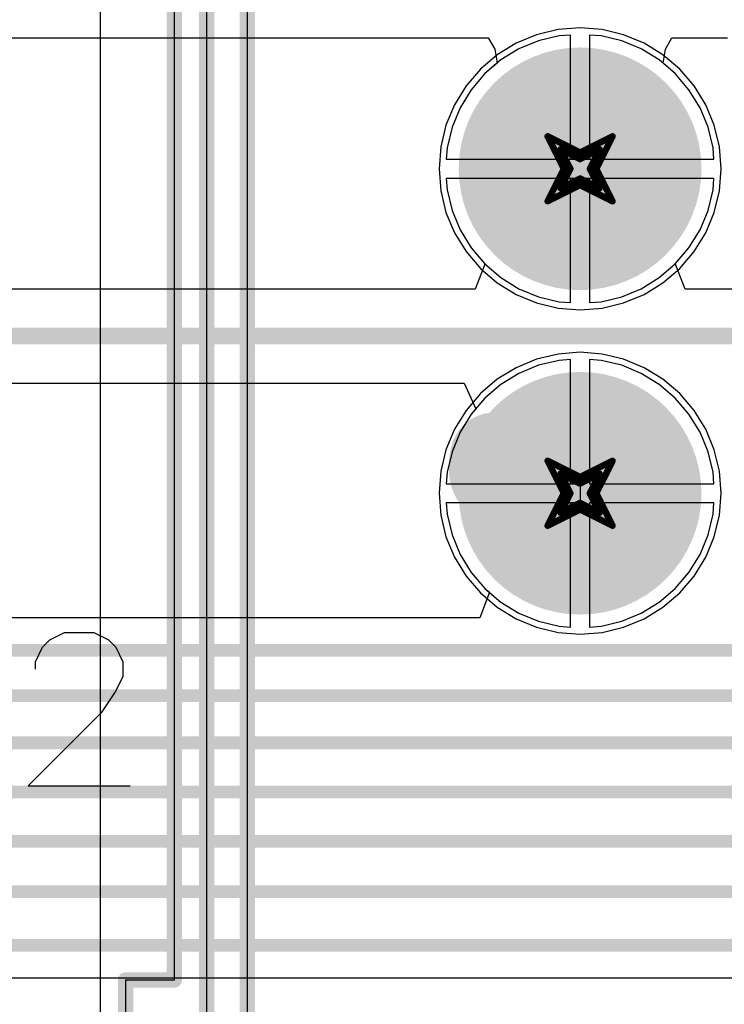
# Model space of a CAD drawing. Header units: millimetres. Extents: x 138 to 555, y 26 to 334.
# Tile 54 of 256: x 338.52 to 344.03, y 69.66 to 77.37. Entities that reach past the tile are written whole.
import ezdxf

# ---------------------------------------------------------------- set-up
doc = ezdxf.new("R2010")
doc.units = ezdxf.units.MM
for name, color, linetype in [('BottomLayer', 5, 'Continuous'), ('BottomSolder', 6, 'Continuous'), ('DrillDrawing', 1, 'Continuous'), ('Mechanical20', 56, 'Continuous'), ('Mechanical27', 56, 'Continuous'), ('MidLayer1', 16, 'Continuous'), ('MidLayer2', 76, 'Continuous'), ('MidLayer3', 90, 'Continuous'), ('MidLayer4', 156, 'Continuous'), ('MultiLayer', 9, 'Continuous'), ('PadHoleLayer', 156, 'Continuous'), ('TopLayer', 1, 'Continuous'), ('TopOverlay', 2, 'Continuous'), ('TopSolder', 216, 'Continuous')]:
    doc.layers.add(name, color=color, linetype=linetype)

# ---------------------------------------------------------------- blocks, each defined once
blk = doc.blocks.new('CON_SAMTEC_TST_117_01_T_D_519')
at = {"layer": 'BottomLayer', "const_width": 0.9}
for points in [[(-20.77, 1.27, 1), (-19.87, 1.27, 1)], [(-18.23, 1.27, 1), (-17.33, 1.27, 1)]]:
    blk.add_lwpolyline(points, format="xyb", close=True, dxfattribs=at)
at = {"layer": 'BottomSolder', "const_width": 0.95}
for points in [[(-20.795, 1.27, 1), (-19.845, 1.27, 1)], [(-18.255, 1.27, 1), (-17.305, 1.27, 1)]]:
    blk.add_lwpolyline(points, format="xyb", close=True, dxfattribs=at)
at = {"layer": 'Mechanical20', "const_width": 0.01}
blk.add_lwpolyline([(-25.4, 5.025), (25.6, 5.025)], dxfattribs=at)
at = {"layer": 'Mechanical27', "const_width": 0.01}
for points in [[(-25.4, 4.826), (-24.13, 4.826)], [(-24.13, 4.826), (-24.13, 4.445)], [(-24.13, 4.445), (-0.9525, 4.445)], [(-25.146, 4.191), (25.146, 4.191)], [(-24.8285, 3.8735), (24.8285, 3.8735)]]:
    blk.add_lwpolyline(points, dxfattribs=at)
at = {"layer": 'Mechanical27', "const_width": 0.005}
for points in [[(-24.1325, 4.826, 1), (-24.1275, 4.826, 1)], [(-24.1325, 4.826, 1), (-24.1275, 4.826, 1)], [(-24.1325, 4.445, 1), (-24.1275, 4.445, 1)], [(-24.1325, 4.445, 1), (-24.1275, 4.445, 1)]]:
    blk.add_lwpolyline(points, format="xyb", close=True, dxfattribs=at)
at = {"layer": 'MidLayer1', "const_width": 0.9}
for points in [[(-20.77, 1.27, 1), (-19.87, 1.27, 1)], [(-18.23, 1.27, 1), (-17.33, 1.27, 1)]]:
    blk.add_lwpolyline(points, format="xyb", close=True, dxfattribs=at)
at = {"layer": 'MidLayer2', "const_width": 0.9}
for points in [[(-20.77, 1.27, 1), (-19.87, 1.27, 1)], [(-18.23, 1.27, 1), (-17.33, 1.27, 1)]]:
    blk.add_lwpolyline(points, format="xyb", close=True, dxfattribs=at)
at = {"layer": 'MidLayer3', "const_width": 0.9}
for points in [[(-20.77, 1.27, 1), (-19.87, 1.27, 1)], [(-18.23, 1.27, 1), (-17.33, 1.27, 1)]]:
    blk.add_lwpolyline(points, format="xyb", close=True, dxfattribs=at)
at = {"layer": 'MidLayer4', "const_width": 0.9}
for points in [[(-20.77, 1.27, 1), (-19.87, 1.27, 1)], [(-18.23, 1.27, 1), (-17.33, 1.27, 1)]]:
    blk.add_lwpolyline(points, format="xyb", close=True, dxfattribs=at)
at = {"layer": 'MultiLayer', "const_width": 0.9}
for points in [[(-20.77, 1.27, 1), (-19.87, 1.27, 1)], [(-18.23, 1.27, 1), (-17.33, 1.27, 1)]]:
    blk.add_lwpolyline(points, format="xyb", close=True, dxfattribs=at)
at = {"layer": 'PadHoleLayer', "const_width": 0.55}
for points in [[(-20.595, 1.27, 1), (-20.045, 1.27, 1)], [(-18.055, 1.27, 1), (-17.505, 1.27, 1)]]:
    blk.add_lwpolyline(points, format="xyb", close=True, dxfattribs=at)
at = {"layer": 'TopLayer', "const_width": 0.9}
for points in [[(-20.77, 1.27, 1), (-19.87, 1.27, 1)], [(-18.23, 1.27, 1), (-17.33, 1.27, 1)]]:
    blk.add_lwpolyline(points, format="xyb", close=True, dxfattribs=at)
at = {"layer": 'TopOverlay', "const_width": 0.12}
for points in [[(-25.4, 4.826), (-24.13, 4.826)], [(-24.13, 4.826), (-24.13, 4.445)], [(-24.13, 4.445), (-0.9525, 4.445)], [(-25.146, 4.191), (25.146, 4.191)], [(-24.8285, 3.8735), (24.8285, 3.8735)]]:
    blk.add_lwpolyline(points, dxfattribs=at)
at = {"layer": 'TopOverlay', "const_width": 0.06}
for points in [[(-24.16, 4.826, 1), (-24.1, 4.826, 1)], [(-24.16, 4.826, 1), (-24.1, 4.826, 1)], [(-24.16, 4.445, 1), (-24.1, 4.445, 1)], [(-24.16, 4.445, 1), (-24.1, 4.445, 1)]]:
    blk.add_lwpolyline(points, format="xyb", close=True, dxfattribs=at)
at = {"layer": 'TopSolder', "const_width": 0.95}
for points in [[(-20.795, 1.27, 1), (-19.845, 1.27, 1)], [(-18.255, 1.27, 1), (-17.305, 1.27, 1)]]:
    blk.add_lwpolyline(points, format="xyb", close=True, dxfattribs=at)
at = {"layer": 'Mechanical27'}
blk.add_text('2', height=1.5, dxfattribs=at).set_placement((-20.675, 0.775))

msp = doc.modelspace()

# ---------------------------------------------------------------- linework, layer by layer
at = {"layer": 'BottomLayer'}
for p, q in [((342.7357, 77.2427), (342.575, 77.2041)), ((342.8254, 77.2497), (342.7357, 77.2427)), ((342.8254, 76.2774), (342.8254, 77.2497)), ((343.0652, 77.2427), (342.9754, 77.2497)), ((342.9754, 77.2497), (342.9754, 76.2774)), ((343.2259, 77.2041), (343.0652, 77.2427)), ((342.575, 77.2041), (342.4223, 77.1408)), ((343.3786, 77.1408), (343.2259, 77.2041)), ((342.4223, 77.1408), (342.2814, 77.0545)), ((343.5195, 77.0545), (343.3786, 77.1408)), ((342.2814, 77.0545), (342.1557, 76.9471)), ((343.6452, 76.9471), (343.5195, 77.0545)), ((342.1557, 76.9471), (342.0484, 76.8215)), ((343.7525, 76.8215), (343.6452, 76.9471)), ((342.0484, 76.8215), (341.962, 76.6806)), ((343.8389, 76.6806), (343.7525, 76.8215)), ((341.962, 76.6806), (341.8988, 76.5279)), ((343.9022, 76.5279), (343.8389, 76.6806)), ((341.8988, 76.5279), (341.8602, 76.3672)), ((343.9407, 76.3672), (343.9022, 76.5279)), ((341.8602, 76.3672), (341.8531, 76.2774)), ((343.9478, 76.2774), (343.9407, 76.3672)), ((341.8531, 76.2774), (342.8254, 76.2774)), ((342.9754, 76.2774), (343.9478, 76.2774)), ((342.8254, 76.1274), (341.8531, 76.1274)), ((341.8531, 76.1274), (341.8602, 76.0376)), ((342.8254, 75.155), (342.8254, 76.1274)), ((343.9478, 76.1274), (342.9754, 76.1274)), ((342.9754, 76.1274), (342.9754, 75.155)), ((343.9407, 76.0376), (343.9478, 76.1274)), ((341.8602, 76.0376), (341.8988, 75.8769)), ((343.9022, 75.8769), (343.9407, 76.0376)), ((341.8988, 75.8769), (341.962, 75.7242)), ((343.8389, 75.7242), (343.9022, 75.8769)), ((341.962, 75.7242), (342.0484, 75.5833)), ((343.7525, 75.5833), (343.8389, 75.7242)), ((342.0484, 75.5833), (342.1557, 75.4576)), ((343.6452, 75.4576), (343.7525, 75.5833)), ((342.1557, 75.4576), (342.2814, 75.3503)), ((343.5195, 75.3503), (343.6452, 75.4576)), ((342.2814, 75.3503), (342.4223, 75.2639)), ((343.3786, 75.2639), (343.5195, 75.3503)), ((342.4223, 75.2639), (342.575, 75.2007)), ((343.2259, 75.2007), (343.3786, 75.2639)), ((342.575, 75.2007), (342.7357, 75.1621)), ((342.7357, 75.1621), (342.8254, 75.155)), ((342.9754, 75.155), (343.0652, 75.1621)), ((343.0652, 75.1621), (343.2259, 75.2007)), ((342.7357, 74.7027), (342.575, 74.6641)), ((342.8254, 74.7097), (342.7357, 74.7027)), ((342.8254, 73.7374), (342.8254, 74.7097)), ((343.0652, 74.7027), (342.9754, 74.7097)), ((342.9754, 74.7097), (342.9754, 73.7374)), ((343.2259, 74.6641), (343.0652, 74.7027)), ((342.575, 74.6641), (342.4223, 74.6008)), ((343.3786, 74.6008), (343.2259, 74.6641)), ((342.4223, 74.6008), (342.2814, 74.5145)), ((343.5195, 74.5145), (343.3786, 74.6008)), ((342.2814, 74.5145), (342.1557, 74.4071)), ((343.6452, 74.4071), (343.5195, 74.5145)), ((342.1557, 74.4071), (342.0484, 74.2815)), ((343.7525, 74.2815), (343.6452, 74.4071)), ((342.0484, 74.2815), (341.962, 74.1406)), ((343.8389, 74.1406), (343.7525, 74.2815)), ((341.962, 74.1406), (341.8988, 73.9879)), ((343.9022, 73.9879), (343.8389, 74.1406)), ((341.8988, 73.9879), (341.8602, 73.8272)), ((343.9407, 73.8272), (343.9022, 73.9879)), ((341.8602, 73.8272), (341.8531, 73.7374)), ((343.9478, 73.7374), (343.9407, 73.8272)), ((341.8531, 73.7374), (342.8254, 73.7374)), ((342.9754, 73.7374), (343.9478, 73.7374)), ((342.8254, 73.5874), (341.8531, 73.5874)), ((341.8531, 73.5874), (341.8602, 73.4976)), ((342.8254, 72.615), (342.8254, 73.5874)), ((343.9478, 73.5874), (342.9754, 73.5874)), ((342.9754, 73.5874), (342.9754, 72.615)), ((343.9407, 73.4976), (343.9478, 73.5874)), ((341.8602, 73.4976), (341.8988, 73.3369)), ((343.9022, 73.3369), (343.9407, 73.4976)), ((341.8988, 73.3369), (341.962, 73.1842)), ((343.8389, 73.1842), (343.9022, 73.3369)), ((341.962, 73.1842), (342.0484, 73.0433)), ((343.7525, 73.0433), (343.8389, 73.1842)), ((342.0484, 73.0433), (342.1557, 72.9176)), ((343.6452, 72.9176), (343.7525, 73.0433)), ((342.1557, 72.9176), (342.2814, 72.8103)), ((343.5195, 72.8103), (343.6452, 72.9176)), ((342.2814, 72.8103), (342.4223, 72.7239)), ((343.3786, 72.7239), (343.5195, 72.8103)), ((342.4223, 72.7239), (342.575, 72.6607)), ((343.2259, 72.6607), (343.3786, 72.7239)), ((342.575, 72.6607), (342.7357, 72.6221)), ((342.7357, 72.6221), (342.8254, 72.615)), ((342.9754, 72.615), (343.0652, 72.6221)), ((343.0652, 72.6221), (343.2259, 72.6607))]:
    msp.add_line(p, q, dxfattribs=at)
at = {"layer": 'DrillDrawing', "const_width": 0.0508}
for points in [[(342.6465, 76.4564), (342.9005, 76.3294)], [(342.6465, 76.4564), (342.7735, 76.2024)], [(342.9005, 76.3294), (343.1545, 76.4564)], [(343.0275, 76.2024), (343.1545, 76.4564)], [(342.7481, 76.3548), (342.9005, 76.2786)], [(342.7481, 76.3548), (342.8243, 76.2024)], [(342.9005, 76.2786), (343.0529, 76.3548)], [(342.9767, 76.2024), (343.0529, 76.3548)], [(342.6465, 75.9484), (342.7735, 76.2024)], [(342.7481, 76.05), (342.8243, 76.2024)], [(342.9767, 76.2024), (343.0529, 76.05)], [(343.0275, 76.2024), (343.1545, 75.9484)], [(342.6465, 75.9484), (342.9005, 76.0754)], [(342.7481, 76.05), (342.9005, 76.1262)], [(342.9005, 76.1262), (343.0529, 76.05)], [(342.9005, 76.0754), (343.1545, 75.9484)], [(342.6465, 73.9164), (342.9005, 73.7894)], [(342.6465, 73.9164), (342.7735, 73.6624)], [(342.9005, 73.7894), (343.1545, 73.9164)], [(343.0275, 73.6624), (343.1545, 73.9164)], [(342.7481, 73.8148), (342.9005, 73.7386)], [(342.7481, 73.8148), (342.8243, 73.6624)], [(342.9005, 73.7386), (343.0529, 73.8148)], [(342.9767, 73.6624), (343.0529, 73.8148)], [(342.6465, 73.4084), (342.7735, 73.6624)], [(342.7481, 73.51), (342.8243, 73.6624)], [(342.9767, 73.6624), (343.0529, 73.51)], [(343.0275, 73.6624), (343.1545, 73.4084)], [(342.7481, 73.51), (342.9005, 73.5862)], [(342.9005, 73.5862), (343.0529, 73.51)], [(342.6465, 73.4084), (342.9005, 73.5354)], [(342.9005, 73.5354), (343.1545, 73.4084)]]:
    msp.add_lwpolyline(points, dxfattribs=at)
at = {"layer": 'DrillDrawing', "const_width": 0.0254}
for points in [[(342.6338, 76.4564, 1), (342.6592, 76.4564, 1)], [(342.6338, 76.4564, 1), (342.6592, 76.4564, 1)], [(343.1418, 76.4564, 1), (343.1672, 76.4564, 1)], [(343.1418, 76.4564, 1), (343.1672, 76.4564, 1)], [(342.7354, 76.3548, 1), (342.7608, 76.3548, 1)], [(342.7354, 76.3548, 1), (342.7608, 76.3548, 1)], [(342.8878, 76.3294, 1), (342.9132, 76.3294, 1)], [(342.8878, 76.3294, 1), (342.9132, 76.3294, 1)], [(343.0402, 76.3548, 1), (343.0656, 76.3548, 1)], [(343.0402, 76.3548, 1), (343.0656, 76.3548, 1)], [(342.8878, 76.2786, 1), (342.9132, 76.2786, 1)], [(342.8878, 76.2786, 1), (342.9132, 76.2786, 1)], [(342.7608, 76.2024, 1), (342.7862, 76.2024, 1)], [(342.7608, 76.2024, 1), (342.7862, 76.2024, 1)], [(342.8116, 76.2024, 1), (342.837, 76.2024, 1)], [(342.8116, 76.2024, 1), (342.837, 76.2024, 1)], [(342.964, 76.2024, 1), (342.9894, 76.2024, 1)], [(342.964, 76.2024, 1), (342.9894, 76.2024, 1)], [(343.0148, 76.2024, 1), (343.0402, 76.2024, 1)], [(343.0148, 76.2024, 1), (343.0402, 76.2024, 1)], [(342.7354, 76.05, 1), (342.7608, 76.05, 1)], [(342.7354, 76.05, 1), (342.7608, 76.05, 1)], [(342.8878, 76.1262, 1), (342.9132, 76.1262, 1)], [(342.8878, 76.1262, 1), (342.9132, 76.1262, 1)], [(342.8878, 76.0754, 1), (342.9132, 76.0754, 1)], [(342.8878, 76.0754, 1), (342.9132, 76.0754, 1)], [(343.0402, 76.05, 1), (343.0656, 76.05, 1)], [(343.0402, 76.05, 1), (343.0656, 76.05, 1)], [(342.6338, 75.9484, 1), (342.6592, 75.9484, 1)], [(342.6338, 75.9484, 1), (342.6592, 75.9484, 1)], [(343.1418, 75.9484, 1), (343.1672, 75.9484, 1)], [(343.1418, 75.9484, 1), (343.1672, 75.9484, 1)], [(342.6338, 73.9164, 1), (342.6592, 73.9164, 1)], [(342.6338, 73.9164, 1), (342.6592, 73.9164, 1)], [(343.1418, 73.9164, 1), (343.1672, 73.9164, 1)], [(343.1418, 73.9164, 1), (343.1672, 73.9164, 1)], [(342.7354, 73.8148, 1), (342.7608, 73.8148, 1)], [(342.7354, 73.8148, 1), (342.7608, 73.8148, 1)], [(343.0402, 73.8148, 1), (343.0656, 73.8148, 1)], [(343.0402, 73.8148, 1), (343.0656, 73.8148, 1)], [(342.8878, 73.7894, 1), (342.9132, 73.7894, 1)], [(342.8878, 73.7894, 1), (342.9132, 73.7894, 1)], [(342.8878, 73.7386, 1), (342.9132, 73.7386, 1)], [(342.8878, 73.7386, 1), (342.9132, 73.7386, 1)], [(342.7608, 73.6624, 1), (342.7862, 73.6624, 1)], [(342.7608, 73.6624, 1), (342.7862, 73.6624, 1)], [(342.8116, 73.6624, 1), (342.837, 73.6624, 1)], [(342.8116, 73.6624, 1), (342.837, 73.6624, 1)], [(342.964, 73.6624, 1), (342.9894, 73.6624, 1)], [(342.964, 73.6624, 1), (342.9894, 73.6624, 1)], [(343.0148, 73.6624, 1), (343.0402, 73.6624, 1)], [(343.0148, 73.6624, 1), (343.0402, 73.6624, 1)], [(342.8878, 73.5862, 1), (342.9132, 73.5862, 1)], [(342.8878, 73.5862, 1), (342.9132, 73.5862, 1)], [(342.7354, 73.51, 1), (342.7608, 73.51, 1)], [(342.7354, 73.51, 1), (342.7608, 73.51, 1)], [(342.8878, 73.5354, 1), (342.9132, 73.5354, 1)], [(342.8878, 73.5354, 1), (342.9132, 73.5354, 1)], [(343.0402, 73.51, 1), (343.0656, 73.51, 1)], [(343.0402, 73.51, 1), (343.0656, 73.51, 1)], [(342.6338, 73.4084, 1), (342.6592, 73.4084, 1)], [(342.6338, 73.4084, 1), (342.6592, 73.4084, 1)], [(343.1418, 73.4084, 1), (343.1672, 73.4084, 1)], [(343.1418, 73.4084, 1), (343.1672, 73.4084, 1)]]:
    msp.add_lwpolyline(points, format="xyb", close=True, dxfattribs=at)
at = {"layer": 'MidLayer1'}
for p, q in [((342.5595, 77.2518), (342.3995, 77.1855)), ((342.7278, 77.2922), (342.5595, 77.2518)), ((342.9005, 77.3058), (342.7278, 77.2922)), ((343.0731, 77.2922), (342.9005, 77.3058)), ((343.2414, 77.2518), (343.0731, 77.2922)), ((343.4014, 77.1855), (343.2414, 77.2518)), ((342.3995, 77.1855), (342.2519, 77.0951)), ((343.549, 77.0951), (343.4014, 77.1855)), ((342.2519, 77.0951), (342.1202, 76.9826)), ((343.6807, 76.9826), (343.549, 77.0951)), ((342.1202, 76.9826), (342.0078, 76.851)), ((343.7931, 76.851), (343.6807, 76.9826)), ((342.0078, 76.851), (341.9173, 76.7033)), ((343.8836, 76.7033), (343.7931, 76.851)), ((341.9173, 76.7033), (341.8511, 76.5434)), ((343.9499, 76.5434), (343.8836, 76.7033)), ((341.8511, 76.5434), (341.8106, 76.375)), ((343.9903, 76.375), (343.9499, 76.5434)), ((341.8106, 76.375), (341.7971, 76.2024)), ((344.0039, 76.2024), (343.9903, 76.375)), ((341.7971, 76.2024), (341.8106, 76.0298)), ((343.9903, 76.0298), (344.0039, 76.2024)), ((341.8106, 76.0298), (341.8511, 75.8614)), ((343.9499, 75.8614), (343.9903, 76.0298)), ((341.8511, 75.8614), (341.9173, 75.7015)), ((343.8836, 75.7015), (343.9499, 75.8614)), ((341.9173, 75.7015), (342.0078, 75.5538)), ((343.7931, 75.5538), (343.8836, 75.7015)), ((342.0078, 75.5538), (342.1202, 75.4222)), ((343.6807, 75.4222), (343.7931, 75.5538)), ((342.1202, 75.4222), (342.2519, 75.3097)), ((343.549, 75.3097), (343.6807, 75.4222)), ((342.2519, 75.3097), (342.3995, 75.2193)), ((343.4014, 75.2193), (343.549, 75.3097)), ((342.3995, 75.2193), (342.5595, 75.153)), ((342.5595, 75.153), (342.7278, 75.1126)), ((343.0731, 75.1126), (343.2414, 75.153)), ((343.2414, 75.153), (343.4014, 75.2193)), ((342.7278, 75.1126), (342.9005, 75.099)), ((342.9005, 75.099), (343.0731, 75.1126)), ((342.9005, 74.7658), (342.7278, 74.7522)), ((343.0731, 74.7522), (342.9005, 74.7658)), ((342.5595, 74.7118), (342.3995, 74.6455)), ((342.7278, 74.7522), (342.5595, 74.7118)), ((343.2414, 74.7118), (343.0731, 74.7522)), ((343.4014, 74.6455), (343.2414, 74.7118)), ((342.3995, 74.6455), (342.2519, 74.5551)), ((343.549, 74.5551), (343.4014, 74.6455)), ((342.2519, 74.5551), (342.1202, 74.4426)), ((343.6807, 74.4426), (343.549, 74.5551)), ((342.1202, 74.4426), (342.0078, 74.311)), ((343.7931, 74.311), (343.6807, 74.4426)), ((342.0078, 74.311), (341.9173, 74.1633)), ((343.8836, 74.1633), (343.7931, 74.311)), ((341.9173, 74.1633), (341.8511, 74.0034)), ((343.9499, 74.0034), (343.8836, 74.1633)), ((341.8511, 74.0034), (341.8106, 73.835)), ((343.9903, 73.835), (343.9499, 74.0034)), ((341.8106, 73.835), (341.7971, 73.6624)), ((344.0039, 73.6624), (343.9903, 73.835)), ((341.7971, 73.6624), (341.8106, 73.4898)), ((343.9903, 73.4898), (344.0039, 73.6624)), ((341.8106, 73.4898), (341.8511, 73.3214)), ((343.9499, 73.3214), (343.9903, 73.4898)), ((341.8511, 73.3214), (341.9173, 73.1615)), ((343.8836, 73.1615), (343.9499, 73.3214)), ((341.9173, 73.1615), (342.0078, 73.0138)), ((343.7931, 73.0138), (343.8836, 73.1615)), ((342.0078, 73.0138), (342.1202, 72.8822)), ((343.6807, 72.8822), (343.7931, 73.0138)), ((342.1202, 72.8822), (342.2519, 72.7697)), ((343.549, 72.7697), (343.6807, 72.8822)), ((342.2519, 72.7697), (342.3995, 72.6793)), ((343.4014, 72.6793), (343.549, 72.7697)), ((342.3995, 72.6793), (342.5595, 72.613)), ((342.5595, 72.613), (342.7278, 72.5726)), ((343.0731, 72.5726), (343.2414, 72.613)), ((343.2414, 72.613), (343.4014, 72.6793)), ((342.7278, 72.5726), (342.9005, 72.559)), ((342.9005, 72.559), (343.0731, 72.5726))]:
    msp.add_line(p, q, dxfattribs=at)
at = {"layer": 'MidLayer2'}
for p, q in [((342.7357, 77.2427), (342.575, 77.2041)), ((342.8254, 77.2497), (342.7357, 77.2427)), ((342.8254, 76.2774), (342.8254, 77.2497)), ((343.0652, 77.2427), (342.9754, 77.2497)), ((342.9754, 77.2497), (342.9754, 76.2774)), ((343.2259, 77.2041), (343.0652, 77.2427)), ((342.575, 77.2041), (342.4223, 77.1408)), ((343.3786, 77.1408), (343.2259, 77.2041)), ((342.4223, 77.1408), (342.2814, 77.0545)), ((343.5195, 77.0545), (343.3786, 77.1408)), ((342.2814, 77.0545), (342.1557, 76.9471)), ((343.6452, 76.9471), (343.5195, 77.0545)), ((342.1557, 76.9471), (342.0484, 76.8215)), ((343.7525, 76.8215), (343.6452, 76.9471)), ((342.0484, 76.8215), (341.962, 76.6806)), ((343.8389, 76.6806), (343.7525, 76.8215)), ((341.962, 76.6806), (341.8988, 76.5279)), ((343.9022, 76.5279), (343.8389, 76.6806)), ((341.8988, 76.5279), (341.8602, 76.3672)), ((343.9407, 76.3672), (343.9022, 76.5279)), ((341.8602, 76.3672), (341.8531, 76.2774)), ((343.9478, 76.2774), (343.9407, 76.3672)), ((341.8531, 76.2774), (342.8254, 76.2774)), ((342.9754, 76.2774), (343.9478, 76.2774)), ((342.8254, 76.1274), (341.8531, 76.1274)), ((341.8531, 76.1274), (341.8602, 76.0376)), ((342.8254, 75.155), (342.8254, 76.1274)), ((343.9478, 76.1274), (342.9754, 76.1274)), ((342.9754, 76.1274), (342.9754, 75.155)), ((343.9407, 76.0376), (343.9478, 76.1274)), ((341.8602, 76.0376), (341.8988, 75.8769)), ((343.9022, 75.8769), (343.9407, 76.0376)), ((341.8988, 75.8769), (341.962, 75.7242)), ((343.8389, 75.7242), (343.9022, 75.8769)), ((341.962, 75.7242), (342.0484, 75.5833)), ((343.7525, 75.5833), (343.8389, 75.7242)), ((342.0484, 75.5833), (342.1557, 75.4576)), ((343.6452, 75.4576), (343.7525, 75.5833)), ((342.1557, 75.4576), (342.2814, 75.3503)), ((343.5195, 75.3503), (343.6452, 75.4576)), ((342.2814, 75.3503), (342.4223, 75.2639)), ((343.3786, 75.2639), (343.5195, 75.3503)), ((342.4223, 75.2639), (342.575, 75.2007)), ((343.2259, 75.2007), (343.3786, 75.2639)), ((342.575, 75.2007), (342.7357, 75.1621)), ((342.7357, 75.1621), (342.8254, 75.155)), ((342.9754, 75.155), (343.0652, 75.1621)), ((343.0652, 75.1621), (343.2259, 75.2007)), ((342.7357, 74.7027), (342.575, 74.6641)), ((342.8254, 74.7097), (342.7357, 74.7027)), ((342.8254, 73.7374), (342.8254, 74.7097)), ((343.0652, 74.7027), (342.9754, 74.7097)), ((342.9754, 74.7097), (342.9754, 73.7374)), ((343.2259, 74.6641), (343.0652, 74.7027)), ((342.575, 74.6641), (342.4223, 74.6008)), ((343.3786, 74.6008), (343.2259, 74.6641)), ((342.4223, 74.6008), (342.2814, 74.5145)), ((343.5195, 74.5145), (343.3786, 74.6008)), ((342.2814, 74.5145), (342.1557, 74.4071)), ((343.6452, 74.4071), (343.5195, 74.5145)), ((342.1557, 74.4071), (342.0484, 74.2815)), ((343.7525, 74.2815), (343.6452, 74.4071)), ((342.0484, 74.2815), (341.962, 74.1406)), ((343.8389, 74.1406), (343.7525, 74.2815)), ((341.962, 74.1406), (341.8988, 73.9879)), ((343.9022, 73.9879), (343.8389, 74.1406)), ((341.8988, 73.9879), (341.8602, 73.8272)), ((343.9407, 73.8272), (343.9022, 73.9879)), ((341.8602, 73.8272), (341.8531, 73.7374)), ((343.9478, 73.7374), (343.9407, 73.8272)), ((341.8531, 73.7374), (342.8254, 73.7374)), ((342.9754, 73.7374), (343.9478, 73.7374)), ((342.8254, 73.5874), (341.8531, 73.5874)), ((341.8531, 73.5874), (341.8602, 73.4976)), ((342.8254, 72.615), (342.8254, 73.5874)), ((343.9478, 73.5874), (342.9754, 73.5874)), ((342.9754, 73.5874), (342.9754, 72.615)), ((343.9407, 73.4976), (343.9478, 73.5874)), ((341.8602, 73.4976), (341.8988, 73.3369)), ((343.9022, 73.3369), (343.9407, 73.4976)), ((341.8988, 73.3369), (341.962, 73.1842)), ((343.8389, 73.1842), (343.9022, 73.3369)), ((341.962, 73.1842), (342.0484, 73.0433)), ((343.7525, 73.0433), (343.8389, 73.1842)), ((342.0484, 73.0433), (342.1557, 72.9176)), ((343.6452, 72.9176), (343.7525, 73.0433)), ((342.1557, 72.9176), (342.2814, 72.8103)), ((343.5195, 72.8103), (343.6452, 72.9176)), ((342.2814, 72.8103), (342.4223, 72.7239)), ((343.3786, 72.7239), (343.5195, 72.8103)), ((342.4223, 72.7239), (342.575, 72.6607)), ((343.2259, 72.6607), (343.3786, 72.7239)), ((342.575, 72.6607), (342.7357, 72.6221)), ((342.7357, 72.6221), (342.8254, 72.615)), ((342.9754, 72.615), (343.0652, 72.6221)), ((343.0652, 72.6221), (343.2259, 72.6607))]:
    msp.add_line(p, q, dxfattribs=at)
at = {"layer": 'MidLayer3'}
for p, q in [((342.7357, 77.2427), (342.575, 77.2041)), ((342.8254, 77.2497), (342.7357, 77.2427)), ((342.8254, 76.2774), (342.8254, 77.2497)), ((343.0652, 77.2427), (342.9754, 77.2497)), ((342.9754, 77.2497), (342.9754, 76.2774)), ((343.2259, 77.2041), (343.0652, 77.2427)), ((342.575, 77.2041), (342.4223, 77.1408)), ((343.3786, 77.1408), (343.2259, 77.2041)), ((342.4223, 77.1408), (342.2814, 77.0545)), ((343.5195, 77.0545), (343.3786, 77.1408)), ((342.2814, 77.0545), (342.1557, 76.9471)), ((343.6452, 76.9471), (343.5195, 77.0545)), ((342.1557, 76.9471), (342.0484, 76.8215)), ((343.7525, 76.8215), (343.6452, 76.9471)), ((342.0484, 76.8215), (341.962, 76.6806)), ((343.8389, 76.6806), (343.7525, 76.8215)), ((341.962, 76.6806), (341.8988, 76.5279)), ((343.9022, 76.5279), (343.8389, 76.6806)), ((341.8988, 76.5279), (341.8602, 76.3672)), ((343.9407, 76.3672), (343.9022, 76.5279)), ((341.8602, 76.3672), (341.8531, 76.2774)), ((343.9478, 76.2774), (343.9407, 76.3672)), ((341.8531, 76.2774), (342.8254, 76.2774)), ((342.9754, 76.2774), (343.9478, 76.2774)), ((342.8254, 76.1274), (341.8531, 76.1274)), ((341.8531, 76.1274), (341.8602, 76.0376)), ((342.8254, 75.155), (342.8254, 76.1274)), ((343.9478, 76.1274), (342.9754, 76.1274)), ((342.9754, 76.1274), (342.9754, 75.155)), ((343.9407, 76.0376), (343.9478, 76.1274)), ((341.8602, 76.0376), (341.8988, 75.8769)), ((343.9022, 75.8769), (343.9407, 76.0376)), ((341.8988, 75.8769), (341.962, 75.7242)), ((343.8389, 75.7242), (343.9022, 75.8769)), ((341.962, 75.7242), (342.0484, 75.5833)), ((343.7525, 75.5833), (343.8389, 75.7242)), ((342.0484, 75.5833), (342.1557, 75.4576)), ((343.6452, 75.4576), (343.7525, 75.5833)), ((342.1557, 75.4576), (342.2814, 75.3503)), ((343.5195, 75.3503), (343.6452, 75.4576)), ((342.2814, 75.3503), (342.4223, 75.2639)), ((343.3786, 75.2639), (343.5195, 75.3503)), ((342.4223, 75.2639), (342.575, 75.2007)), ((343.2259, 75.2007), (343.3786, 75.2639)), ((342.575, 75.2007), (342.7357, 75.1621)), ((342.7357, 75.1621), (342.8254, 75.155)), ((342.9754, 75.155), (343.0652, 75.1621)), ((343.0652, 75.1621), (343.2259, 75.2007)), ((342.7357, 74.7027), (342.575, 74.6641)), ((342.8254, 74.7097), (342.7357, 74.7027)), ((342.8254, 73.7374), (342.8254, 74.7097)), ((343.0652, 74.7027), (342.9754, 74.7097)), ((342.9754, 74.7097), (342.9754, 73.7374)), ((343.2259, 74.6641), (343.0652, 74.7027)), ((342.575, 74.6641), (342.4223, 74.6008)), ((343.3786, 74.6008), (343.2259, 74.6641)), ((342.4223, 74.6008), (342.2814, 74.5145)), ((343.5195, 74.5145), (343.3786, 74.6008)), ((342.2814, 74.5145), (342.1557, 74.4071)), ((343.6452, 74.4071), (343.5195, 74.5145)), ((342.1557, 74.4071), (342.0484, 74.2815)), ((343.7525, 74.2815), (343.6452, 74.4071)), ((342.0484, 74.2815), (341.962, 74.1406)), ((343.8389, 74.1406), (343.7525, 74.2815)), ((341.962, 74.1406), (341.8988, 73.9879)), ((343.9022, 73.9879), (343.8389, 74.1406)), ((341.8988, 73.9879), (341.8602, 73.8272)), ((343.9407, 73.8272), (343.9022, 73.9879)), ((341.8602, 73.8272), (341.8531, 73.7374)), ((343.9478, 73.7374), (343.9407, 73.8272)), ((341.8531, 73.7374), (342.8254, 73.7374)), ((342.9754, 73.7374), (343.9478, 73.7374)), ((342.8254, 73.5874), (341.8531, 73.5874)), ((341.8531, 73.5874), (341.8602, 73.4976)), ((342.8254, 72.615), (342.8254, 73.5874)), ((343.9478, 73.5874), (342.9754, 73.5874)), ((342.9754, 73.5874), (342.9754, 72.615)), ((343.9407, 73.4976), (343.9478, 73.5874)), ((341.8602, 73.4976), (341.8988, 73.3369)), ((343.9022, 73.3369), (343.9407, 73.4976)), ((341.8988, 73.3369), (341.962, 73.1842)), ((343.8389, 73.1842), (343.9022, 73.3369)), ((341.962, 73.1842), (342.0484, 73.0433)), ((343.7525, 73.0433), (343.8389, 73.1842)), ((342.0484, 73.0433), (342.1557, 72.9176)), ((343.6452, 72.9176), (343.7525, 73.0433)), ((342.1557, 72.9176), (342.2814, 72.8103)), ((343.5195, 72.8103), (343.6452, 72.9176)), ((342.2814, 72.8103), (342.4223, 72.7239)), ((343.3786, 72.7239), (343.5195, 72.8103)), ((342.4223, 72.7239), (342.575, 72.6607)), ((343.2259, 72.6607), (343.3786, 72.7239)), ((342.575, 72.6607), (342.7357, 72.6221)), ((342.7357, 72.6221), (342.8254, 72.615)), ((342.9754, 72.615), (343.0652, 72.6221)), ((343.0652, 72.6221), (343.2259, 72.6607))]:
    msp.add_line(p, q, dxfattribs=at)
at = {"layer": 'MidLayer4'}
for p, q in [((342.5595, 77.2518), (342.3995, 77.1855)), ((342.7278, 77.2922), (342.5595, 77.2518)), ((342.9005, 77.3058), (342.7278, 77.2922)), ((343.0731, 77.2922), (342.9005, 77.3058)), ((343.2414, 77.2518), (343.0731, 77.2922)), ((343.4014, 77.1855), (343.2414, 77.2518)), ((342.3995, 77.1855), (342.2519, 77.0951)), ((343.549, 77.0951), (343.4014, 77.1855)), ((342.2519, 77.0951), (342.1202, 76.9826)), ((343.6807, 76.9826), (343.549, 77.0951)), ((342.1202, 76.9826), (342.0078, 76.851)), ((343.7931, 76.851), (343.6807, 76.9826)), ((342.0078, 76.851), (341.9173, 76.7033)), ((343.8836, 76.7033), (343.7931, 76.851)), ((341.9173, 76.7033), (341.8511, 76.5434)), ((343.9499, 76.5434), (343.8836, 76.7033)), ((341.8511, 76.5434), (341.8106, 76.375)), ((343.9903, 76.375), (343.9499, 76.5434)), ((341.8106, 76.375), (341.7971, 76.2024)), ((344.0039, 76.2024), (343.9903, 76.375)), ((341.7971, 76.2024), (341.8106, 76.0298)), ((343.9903, 76.0298), (344.0039, 76.2024)), ((341.8106, 76.0298), (341.8511, 75.8614)), ((343.9499, 75.8614), (343.9903, 76.0298)), ((341.8511, 75.8614), (341.9173, 75.7015)), ((343.8836, 75.7015), (343.9499, 75.8614)), ((341.9173, 75.7015), (342.0078, 75.5538)), ((343.7931, 75.5538), (343.8836, 75.7015)), ((342.0078, 75.5538), (342.1202, 75.4222)), ((343.6807, 75.4222), (343.7931, 75.5538)), ((342.1202, 75.4222), (342.2519, 75.3097)), ((343.549, 75.3097), (343.6807, 75.4222)), ((342.2519, 75.3097), (342.3995, 75.2193)), ((343.4014, 75.2193), (343.549, 75.3097)), ((342.3995, 75.2193), (342.5595, 75.153)), ((342.5595, 75.153), (342.7278, 75.1126)), ((343.0731, 75.1126), (343.2414, 75.153)), ((343.2414, 75.153), (343.4014, 75.2193)), ((342.7278, 75.1126), (342.9005, 75.099)), ((342.9005, 75.099), (343.0731, 75.1126)), ((342.9005, 74.7658), (342.7278, 74.7522)), ((343.0731, 74.7522), (342.9005, 74.7658)), ((342.5595, 74.7118), (342.3995, 74.6455)), ((342.7278, 74.7522), (342.5595, 74.7118)), ((343.2414, 74.7118), (343.0731, 74.7522)), ((343.4014, 74.6455), (343.2414, 74.7118)), ((342.3995, 74.6455), (342.2519, 74.5551)), ((343.549, 74.5551), (343.4014, 74.6455)), ((342.2519, 74.5551), (342.1202, 74.4426)), ((343.6807, 74.4426), (343.549, 74.5551)), ((342.1202, 74.4426), (342.0078, 74.311)), ((343.7931, 74.311), (343.6807, 74.4426)), ((342.0078, 74.311), (341.9173, 74.1633)), ((343.8836, 74.1633), (343.7931, 74.311)), ((341.9173, 74.1633), (341.8511, 74.0034)), ((343.9499, 74.0034), (343.8836, 74.1633)), ((341.8511, 74.0034), (341.8106, 73.835)), ((343.9903, 73.835), (343.9499, 74.0034)), ((341.8106, 73.835), (341.7971, 73.6624)), ((344.0039, 73.6624), (343.9903, 73.835)), ((341.7971, 73.6624), (341.8106, 73.4898)), ((343.9903, 73.4898), (344.0039, 73.6624)), ((341.8106, 73.4898), (341.8511, 73.3214)), ((343.9499, 73.3214), (343.9903, 73.4898)), ((341.8511, 73.3214), (341.9173, 73.1615)), ((343.8836, 73.1615), (343.9499, 73.3214)), ((341.9173, 73.1615), (342.0078, 73.0138)), ((343.7931, 73.0138), (343.8836, 73.1615)), ((342.0078, 73.0138), (342.1202, 72.8822)), ((343.6807, 72.8822), (343.7931, 73.0138)), ((342.1202, 72.8822), (342.2519, 72.7697)), ((343.549, 72.7697), (343.6807, 72.8822)), ((342.2519, 72.7697), (342.3995, 72.6793)), ((343.4014, 72.6793), (343.549, 72.7697)), ((342.3995, 72.6793), (342.5595, 72.613)), ((342.5595, 72.613), (342.7278, 72.5726)), ((343.0731, 72.5726), (343.2414, 72.613)), ((343.2414, 72.613), (343.4014, 72.6793)), ((342.7278, 72.5726), (342.9005, 72.559)), ((342.9005, 72.559), (343.0731, 72.5726))]:
    msp.add_line(p, q, dxfattribs=at)
at = {"layer": 'TopLayer'}
for p, q in [((338.2001, 77.2284), (342.1825, 77.2284)), ((342.1825, 77.2284), (342.2331, 77.1394)), ((343.5678, 77.1394), (343.6184, 77.2284)), ((343.6184, 77.2284), (344.0539, 77.2284)), ((342.2331, 77.1394), (342.2509, 77.0284)), ((343.55, 77.0284), (343.5678, 77.1394)), ((342.2509, 77.0284), (342.1557, 76.9471)), ((343.6452, 76.9471), (343.55, 77.0284)), ((342.1557, 76.9471), (342.0484, 76.8215)), ((343.7525, 76.8215), (343.6452, 76.9471)), ((342.0484, 76.8215), (341.962, 76.6806)), ((343.8389, 76.6806), (343.7525, 76.8215)), ((341.962, 76.6806), (341.8988, 76.5279)), ((343.9022, 76.5279), (343.8389, 76.6806)), ((341.8988, 76.5279), (341.8602, 76.3672)), ((343.9407, 76.3672), (343.9022, 76.5279)), ((341.8602, 76.3672), (341.8531, 76.2774)), ((343.9478, 76.2774), (343.9407, 76.3672)), ((341.8531, 76.2774), (342.9004, 76.2774)), ((342.9004, 76.2774), (343.9478, 76.2774)), ((342.9004, 76.1274), (341.8531, 76.1274)), ((341.8531, 76.1274), (341.8602, 76.0376)), ((343.9478, 76.1274), (342.9004, 76.1274)), ((343.9407, 76.0376), (343.9478, 76.1274)), ((341.8602, 76.0376), (341.8988, 75.8769)), ((343.9022, 75.8769), (343.9407, 76.0376)), ((341.8988, 75.8769), (341.962, 75.7242)), ((343.8389, 75.7242), (343.9022, 75.8769)), ((341.962, 75.7242), (342.0484, 75.5833)), ((343.7525, 75.5833), (343.8389, 75.7242)), ((342.0484, 75.5833), (342.1531, 75.4606)), ((343.6478, 75.4606), (343.7525, 75.5833)), ((342.1531, 75.4606), (342.152, 75.4483)), ((343.6489, 75.4483), (343.6478, 75.4606)), ((342.152, 75.4483), (342.0784, 75.2606)), ((343.7225, 75.2606), (343.6489, 75.4483)), ((342.0784, 75.2606), (338.4503, 75.2606)), ((344.2104, 75.2606), (343.7225, 75.2606)), ((338.4503, 74.5243), (341.9928, 74.5243)), ((341.9928, 74.5243), (342.085, 74.3243)), ((342.085, 74.3243), (342.0484, 74.2815)), ((342.0484, 74.2815), (341.962, 74.1406)), ((341.962, 74.1406), (341.8988, 73.9879)), ((341.8988, 73.9879), (341.8602, 73.8272)), ((341.8602, 73.8272), (341.8531, 73.7374)), ((341.8531, 73.7374), (342.9004, 73.7374)), ((342.9004, 73.7374), (342.9004, 73.5874)), ((342.9004, 73.5874), (341.8531, 73.5874)), ((341.8531, 73.5874), (341.8602, 73.4976)), ((341.8602, 73.4976), (341.8988, 73.3369)), ((341.8988, 73.3369), (341.962, 73.1842)), ((341.962, 73.1842), (342.0484, 73.0433)), ((342.0484, 73.0433), (342.1557, 72.9176)), ((342.1557, 72.9176), (342.1904, 72.888)), ((342.1904, 72.888), (342.1166, 72.688)), ((342.1166, 72.688), (309.4278, 72.688)), ((307.8558, 69.8691), (349.6217, 69.8691))]:
    msp.add_line(p, q, dxfattribs=at)
for points, const_width in [([(337.8003, 74.8925), (344.2104, 74.8925)], 0.13), ([(309.3222, 72.4331), (346.6451, 72.4331)], 0.1), ([(309.0423, 72.0779), (347.0285, 72.0779)], 0.1), ([(308.7219, 71.7088), (347.438, 71.7088)], 0.1), ([(308.4459, 71.3243), (348.4546, 71.3243)], 0.1), ([(308.1541, 70.9381), (348.7085, 70.9381)], 0.1), ([(307.9054, 70.5437), (348.8248, 70.5437)], 0.1), ([(307.6123, 70.124), (349.6217, 70.124)], 0.1)]:
    msp.add_lwpolyline(points, dxfattribs=dict(at, const_width=const_width))
at = {"layer": 'TopOverlay'}
for p, q in [((338.7524, 72.5145), (338.8667, 72.5716)), ((338.8667, 72.5716), (339.0952, 72.5716)), ((339.0952, 72.5716), (339.2095, 72.5145)), ((338.6382, 72.3431), (338.6953, 72.4574)), ((338.6953, 72.4574), (338.7524, 72.5145)), ((339.2095, 72.5145), (339.2666, 72.4574)), ((339.2666, 72.4574), (339.3237, 72.3431)), ((338.6382, 72.286), (338.6382, 72.3431)), ((339.3237, 72.3431), (339.3237, 72.2288)), ((339.3237, 72.2288), (339.2666, 72.1146)), ((339.2666, 72.1146), (339.1523, 71.9432)), ((339.1523, 71.9432), (338.581, 71.3719)), ((338.581, 71.3719), (339.3809, 71.3719))]:
    msp.add_line(p, q, dxfattribs=at)

# ---------------------------------------------------------------- block references
at = {"rotation": 90}
msp.add_blockref('CON_SAMTEC_TST_117_01_T_D_519', (344.1705, 93.9824), dxfattribs=at)

doc.saveas('drawing.dxf')
